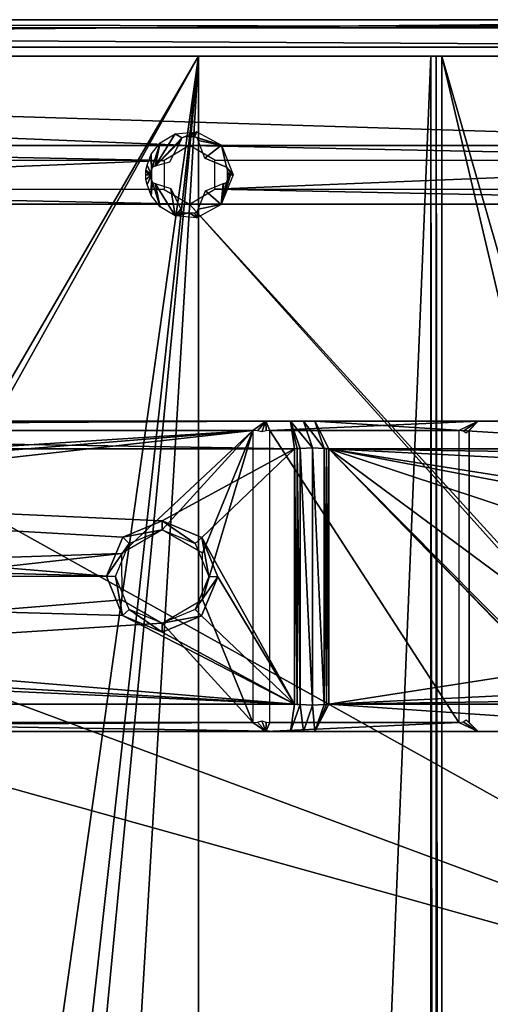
# Model space of a CAD drawing. Header units: millimetres. Extents: x -108 to 112, y -157 to 157.
# Tile 117 of 118: x 32 to 58, y 103 to 157. Entities that reach past the tile are written whole.
import ezdxf

# ---------------------------------------------------------------- set-up
doc = ezdxf.new("R2010")
doc.units = ezdxf.units.MM
doc.header["$LTSCALE"] = 33.374815
for name, color, linetype in [('10', 7, 'CONTINUOUS'), ('13', 7, 'CONTINUOUS'), ('198', 7, 'CONTINUOUS'), ('2', 7, 'CONTINUOUS'), ('212', 7, 'CONTINUOUS'), ('213', 7, 'CONTINUOUS'), ('217', 7, 'CONTINUOUS'), ('276', 7, 'CONTINUOUS'), ('278', 7, 'CONTINUOUS'), ('280', 7, 'CONTINUOUS'), ('281', 7, 'CONTINUOUS'), ('282', 7, 'CONTINUOUS'), ('283', 7, 'CONTINUOUS'), ('284', 7, 'CONTINUOUS'), ('290', 7, 'CONTINUOUS'), ('305', 7, 'CONTINUOUS'), ('306', 7, 'CONTINUOUS'), ('307', 7, 'CONTINUOUS'), ('313', 7, 'CONTINUOUS'), ('314', 7, 'CONTINUOUS'), ('315', 7, 'CONTINUOUS'), ('316', 7, 'CONTINUOUS'), ('317', 7, 'CONTINUOUS'), ('318', 7, 'CONTINUOUS'), ('319', 7, 'CONTINUOUS'), ('320', 7, 'CONTINUOUS'), ('327', 7, 'CONTINUOUS'), ('332', 7, 'CONTINUOUS'), ('333', 7, 'CONTINUOUS'), ('5', 7, 'CONTINUOUS'), ('6', 7, 'CONTINUOUS'), ('7', 7, 'CONTINUOUS'), ('915', 7, 'CONTINUOUS'), ('916', 7, 'CONTINUOUS')]:
    doc.layers.add(name, color=color, linetype=linetype)

msp = doc.modelspace()

# ---------------------------------------------------------------- linework, layer by layer
at = {"layer": '10', "color": 7, "linetype": 'CONTINUOUS'}
for points in [[(54.718, -155, 65.87), (55.018, -155, 65.967), (54.701, 155, 65.862), (54.718, -155, 65.87)], [(54.701, 155, 65.862), (55.018, -155, 65.967), (54.998, 155, 65.963), (54.701, 155, 65.862)], [(55.018, -155, 65.967), (55.329, -155, 66), (54.998, 155, 65.963), (55.018, -155, 65.967)], [(54.998, 155, 65.963), (55.329, -155, 66), (55.311, 155, 66), (54.998, 155, 65.963)]]:
    msp.add_3dface(points, dxfattribs=at)
at = {"layer": '13', "color": 7, "linetype": 'CONTINUOUS'}
for points in [[(-42.329, 155, 58.5), (42.329, 155, 58.5), (-77, 155, -64.5), (-42.329, 155, 58.5)], [(-77, 155, -64.5), (42.329, 155, 58.5), (55.329, 155, 64.5), (-77, 155, -64.5)], [(77, 155, -64.5), (-77, 155, -64.5), (55.329, 155, 64.5), (77, 155, -64.5)], [(88.5, 155, 64.5), (77, 155, -64.5), (55.329, 155, 64.5), (88.5, 155, 64.5)]]:
    msp.add_3dface(points, dxfattribs=at)
at = {"layer": '198', "color": 7, "linetype": 'CONTINUOUS'}
for points in [[(-90.498, 155.5, -68.5), (90.497, 155.5, -68.5), (83, 150.1, -68.5), (-90.498, 155.5, -68.5)], [(0, 150.1, -68.5), (-90.498, 155.5, -68.5), (41.5, 150.1, -68.5), (0, 150.1, -68.5)], [(41.5, 150.1, -68.5), (-90.498, 155.5, -68.5), (83, 150.1, -68.5), (41.5, 150.1, -68.5)], [(1.384, 149.302, -68.5), (0, 150.1, -68.5), (40.11, 149.291, -68.5), (1.384, 149.302, -68.5)], [(0, 150.1, -68.5), (41.5, 150.1, -68.5), (40.11, 149.291, -68.5), (0, 150.1, -68.5)], [(42.884, 149.302, -68.5), (41.5, 150.1, -68.5), (81.61, 149.291, -68.5), (42.884, 149.302, -68.5)], [(41.5, 150.1, -68.5), (83, 150.1, -68.5), (81.61, 149.291, -68.5), (41.5, 150.1, -68.5)], [(1.39, 147.709, -68.5), (1.384, 149.302, -68.5), (40.11, 149.291, -68.5), (1.39, 147.709, -68.5)], [(40.116, 147.698, -68.5), (1.39, 147.709, -68.5), (40.11, 149.291, -68.5), (40.116, 147.698, -68.5)], [(42.89, 147.709, -68.5), (42.884, 149.302, -68.5), (81.61, 149.291, -68.5), (42.89, 147.709, -68.5)], [(81.616, 147.698, -68.5), (42.89, 147.709, -68.5), (81.61, 149.291, -68.5), (81.616, 147.698, -68.5)], [(0, 146.9, -68.5), (1.39, 147.709, -68.5), (41.5, 146.9, -68.5), (0, 146.9, -68.5)], [(41.5, 146.9, -68.5), (1.39, 147.709, -68.5), (40.116, 147.698, -68.5), (41.5, 146.9, -68.5)], [(41.5, 146.9, -68.5), (42.89, 147.709, -68.5), (83, 146.9, -68.5), (41.5, 146.9, -68.5)], [(83, 146.9, -68.5), (42.89, 147.709, -68.5), (81.616, 147.698, -68.5), (83, 146.9, -68.5)], [(83, 100.6, -68.5), (-83, 100.6, -68.5), (-83, 146.9, -68.5), (83, 100.6, -68.5)], [(-41.5, 146.9, -68.5), (83, 100.6, -68.5), (-83, 146.9, -68.5), (-41.5, 146.9, -68.5)], [(0, 146.9, -68.5), (83, 100.6, -68.5), (-41.5, 146.9, -68.5), (0, 146.9, -68.5)], [(83, 100.6, -68.5), (0, 146.9, -68.5), (41.5, 146.9, -68.5), (83, 100.6, -68.5)], [(84.384, 99.802, -68.5), (83, 100.6, -68.5), (41.5, 146.9, -68.5), (84.384, 99.802, -68.5)], [(84.384, 99.802, -68.5), (41.5, 146.9, -68.5), (83, 146.9, -68.5), (84.384, 99.802, -68.5)]]:
    msp.add_3dface(points, dxfattribs=at)
at = {"layer": '2', "color": 7, "linetype": 'CONTINUOUS'}
for points in [[(-42, 155, 60), (42, 155, 60), (-42.019, 155, 58.5), (-42, 155, 60)], [(-42.019, 155, 58.5), (42, 155, 60), (42, 155, 58.5), (-42.019, 155, 58.5)], [(42, 155, 60), (54.701, 155, 65.862), (42, 155, 58.5), (42, 155, 60)], [(42, 155, 58.5), (54.701, 155, 65.862), (42.312, 155, 58.533), (42, 155, 58.5)], [(42.312, 155, 58.533), (54.701, 155, 65.862), (42.612, 155, 58.63), (42.312, 155, 58.533)], [(54.701, 155, 65.862), (54.998, 155, 65.963), (42.612, 155, 58.63), (54.701, 155, 65.862)], [(54.998, 155, 65.963), (55.311, 155, 66), (42.612, 155, 58.63), (54.998, 155, 65.963)], [(42.612, 155, 58.63), (55.311, 155, 66), (55.329, 155, 64.5), (42.612, 155, 58.63)], [(55.329, 155, 64.5), (55.311, 155, 66), (88.5, 155, 66), (55.329, 155, 64.5)], [(88.5, 155, 64.5), (55.329, 155, 64.5), (88.5, 155, 66), (88.5, 155, 64.5)]]:
    msp.add_3dface(points, dxfattribs=at)
at = {"layer": '212', "color": 7, "linetype": 'CONTINUOUS'}
for points in [[(90.498, 157, -58.5), (-90.498, 157, -65.5), (-90.498, 157, -58.5), (90.498, 157, -58.5)], [(-90.498, 157, -65.5), (90.498, 157, -58.5), (-90.495, 157, -67), (-90.498, 157, -65.5)], [(90.495, 157, -67), (-90.495, 157, -67), (90.497, 157, -65.5), (90.495, 157, -67)], [(90.498, 157, -58.5), (90.497, 157, -65.5), (-90.495, 157, -67), (90.498, 157, -58.5)]]:
    msp.add_3dface(points, dxfattribs=at)
at = {"layer": '213', "color": 7, "linetype": 'CONTINUOUS'}
for points in [[(-90.495, 157, -67), (90.495, 157, -67), (90.495, 156.561, -68.061), (-90.495, 157, -67)], [(-90.495, 156.561, -68.061), (-90.495, 157, -67), (90.495, 156.561, -68.061), (-90.495, 156.561, -68.061)], [(90.497, 155.5, -68.5), (-90.498, 155.5, -68.5), (-90.495, 156.561, -68.061), (90.497, 155.5, -68.5)], [(90.497, 155.5, -68.5), (-90.495, 156.561, -68.061), (90.495, 156.561, -68.061), (90.497, 155.5, -68.5)]]:
    msp.add_3dface(points, dxfattribs=at)
at = {"layer": '217', "color": 7, "linetype": 'CONTINUOUS'}
for points in [[(92, 157, -58.5), (90.498, 157, -58.5), (-90.5, 155.5, -58.5), (92, 157, -58.5)], [(90.5, 155.5, -58.5), (92, 157, -58.5), (-90.5, 155.5, -58.5), (90.5, 155.5, -58.5)], [(90.498, 157, -58.5), (-90.498, 157, -58.5), (-90.5, 155.5, -58.5), (90.498, 157, -58.5)]]:
    msp.add_3dface(points, dxfattribs=at)
at = {"layer": '276', "color": 7, "linetype": 'CONTINUOUS'}
for points in [[(-45.669, 135, 91.5), (-47.03, 135, 97.5), (47.03, 135, 97.5), (-45.669, 135, 91.5)], [(45.669, 135, 91.5), (-45.669, 135, 91.5), (47.03, 135, 97.5), (45.669, 135, 91.5)], [(57.3, 135, 82.195), (45.669, 135, 91.5), (48.355, 135, 97.035), (57.3, 135, 82.195)], [(48.355, 135, 97.035), (45.669, 135, 91.5), (47.733, 135, 97.382), (48.355, 135, 97.035)], [(47.733, 135, 97.382), (45.669, 135, 91.5), (47.03, 135, 97.5), (47.733, 135, 97.382)], [(71.004, 135, 78.916), (57.3, 135, 82.195), (48.355, 135, 97.035), (71.004, 135, 78.916)], [(57.3, 135, 66), (57.3, 135, 82.195), (71.004, 135, 78.916), (57.3, 135, 66)], [(71.8, 135, 66), (57.3, 135, 66), (71.8, 135, 77.26), (71.8, 135, 66)], [(71.8, 135, 77.26), (57.3, 135, 66), (71.597, 135, 78.181), (71.8, 135, 77.26)], [(71.597, 135, 78.181), (57.3, 135, 66), (71.004, 135, 78.916), (71.597, 135, 78.181)]]:
    msp.add_3dface(points, dxfattribs=at)
at = {"layer": '278', "color": 7, "linetype": 'CONTINUOUS'}
for points in [[(-47.03, 135, 97.5), (-47.248, 133.5, 99), (47.248, 133.5, 99), (-47.03, 135, 97.5)], [(47.03, 135, 97.5), (-47.03, 135, 97.5), (47.248, 133.5, 99), (47.03, 135, 97.5)], [(47.551, 133.515, 98.985), (47.03, 135, 97.5), (47.399, 133.504, 98.996), (47.551, 133.515, 98.985)], [(47.399, 133.504, 98.996), (47.03, 135, 97.5), (47.248, 133.5, 99), (47.399, 133.504, 98.996)]]:
    msp.add_3dface(points, dxfattribs=at)
at = {"layer": '280', "color": 7, "linetype": 'CONTINUOUS'}
for points in [[(47.248, 119.5, 99), (-47.248, 119.5, 99), (47.03, 118, 97.5), (47.248, 119.5, 99)], [(47.03, 118, 97.5), (-47.248, 119.5, 99), (-47.03, 118, 97.5), (47.03, 118, 97.5)], [(47.551, 119.485, 98.985), (47.248, 119.5, 99), (47.03, 118, 97.5), (47.551, 119.485, 98.985)], [(47.399, 119.496, 98.996), (47.248, 119.5, 99), (47.551, 119.485, 98.985), (47.399, 119.496, 98.996)]]:
    msp.add_3dface(points, dxfattribs=at)
at = {"layer": '281', "color": 7, "linetype": 'CONTINUOUS'}
for points in [[(47.248, 133.5, 99), (-47.248, 133.5, 99), (40, 129.55, 99), (47.248, 133.5, 99)], [(-47.248, 133.5, 99), (-37.831, 128.644, 99), (36.951, 126.512, 99), (-47.248, 133.5, 99)], [(40, 129.55, 99), (-47.248, 133.5, 99), (37.844, 128.657, 99), (40, 129.55, 99)], [(37.844, 128.657, 99), (-47.248, 133.5, 99), (36.951, 126.512, 99), (37.844, 128.657, 99)], [(47.248, 133.5, 99), (40, 129.55, 99), (42.169, 128.644, 99), (47.248, 133.5, 99)], [(47.248, 119.5, 99), (47.248, 133.5, 99), (42.169, 128.644, 99), (47.248, 119.5, 99)], [(-37.831, 128.644, 99), (-36.951, 126.488, 99), (36.951, 126.512, 99), (-37.831, 128.644, 99)], [(43.049, 126.488, 99), (47.248, 119.5, 99), (42.169, 128.644, 99), (43.049, 126.488, 99)], [(-37.844, 124.343, 99), (47.248, 119.5, 99), (-36.951, 126.488, 99), (-37.844, 124.343, 99)], [(36.951, 126.512, 99), (-36.951, 126.488, 99), (37.831, 124.356, 99), (36.951, 126.512, 99)], [(-36.951, 126.488, 99), (47.248, 119.5, 99), (37.831, 124.356, 99), (-36.951, 126.488, 99)], [(42.156, 124.343, 99), (47.248, 119.5, 99), (43.049, 126.488, 99), (42.156, 124.343, 99)], [(-40, 123.45, 99), (47.248, 119.5, 99), (-37.844, 124.343, 99), (-40, 123.45, 99)], [(37.831, 124.356, 99), (47.248, 119.5, 99), (40, 123.45, 99), (37.831, 124.356, 99)], [(40, 123.45, 99), (47.248, 119.5, 99), (42.156, 124.343, 99), (40, 123.45, 99)], [(-47.248, 119.5, 99), (47.248, 119.5, 99), (-40, 123.45, 99), (-47.248, 119.5, 99)]]:
    msp.add_3dface(points, dxfattribs=at)
at = {"layer": '282', "color": 7, "linetype": 'CONTINUOUS'}
for points in [[(47.399, 133.504, 98.996), (47.248, 133.5, 99), (47.399, 119.496, 98.996), (47.399, 133.504, 98.996)], [(47.248, 133.5, 99), (47.248, 119.5, 99), (47.399, 119.496, 98.996), (47.248, 133.5, 99)], [(47.551, 133.515, 98.985), (47.399, 133.504, 98.996), (47.551, 119.485, 98.985), (47.551, 133.515, 98.985)], [(47.399, 133.504, 98.996), (47.399, 119.496, 98.996), (47.551, 119.485, 98.985), (47.399, 133.504, 98.996)], [(48.241, 133.551, 98.831), (47.551, 133.515, 98.985), (48.241, 119.449, 98.831), (48.241, 133.551, 98.831)], [(47.551, 133.515, 98.985), (47.551, 119.485, 98.985), (48.241, 119.449, 98.831), (47.551, 133.515, 98.985)], [(48.876, 133.515, 98.52), (48.241, 133.551, 98.831), (48.876, 119.485, 98.52), (48.876, 133.515, 98.52)], [(48.876, 119.485, 98.52), (48.241, 133.551, 98.831), (48.241, 119.449, 98.831), (48.876, 119.485, 98.52)], [(49.001, 133.504, 98.434), (48.876, 133.515, 98.52), (49.001, 119.496, 98.434), (49.001, 133.504, 98.434)], [(49.001, 119.496, 98.434), (48.876, 133.515, 98.52), (48.876, 119.485, 98.52), (49.001, 119.496, 98.434)], [(49.122, 133.5, 98.343), (49.001, 133.504, 98.434), (49.122, 119.5, 98.343), (49.122, 133.5, 98.343)], [(49.122, 119.5, 98.343), (49.001, 133.504, 98.434), (49.001, 119.496, 98.434), (49.122, 119.5, 98.343)]]:
    msp.add_3dface(points, dxfattribs=at)
at = {"layer": '283', "color": 7, "linetype": 'CONTINUOUS'}
for points in [[(47.733, 135, 97.382), (47.03, 135, 97.5), (48.241, 133.551, 98.831), (47.733, 135, 97.382)], [(47.03, 135, 97.5), (47.551, 133.515, 98.985), (48.241, 133.551, 98.831), (47.03, 135, 97.5)], [(48.355, 135, 97.035), (47.733, 135, 97.382), (48.876, 133.515, 98.52), (48.355, 135, 97.035)], [(47.733, 135, 97.382), (48.241, 133.551, 98.831), (48.876, 133.515, 98.52), (47.733, 135, 97.382)]]:
    msp.add_3dface(points, dxfattribs=at)
at = {"layer": '284', "color": 7, "linetype": 'CONTINUOUS'}
for points in [[(71.004, 135, 78.916), (48.355, 135, 97.035), (72.174, 133.5, 79.901), (71.004, 135, 78.916)], [(48.355, 135, 97.035), (48.876, 133.515, 98.52), (49.122, 133.5, 98.343), (48.355, 135, 97.035)], [(48.355, 135, 97.035), (49.122, 133.5, 98.343), (72.174, 133.5, 79.901), (48.355, 135, 97.035)], [(48.876, 133.515, 98.52), (49.001, 133.504, 98.434), (49.122, 133.5, 98.343), (48.876, 133.515, 98.52)]]:
    msp.add_3dface(points, dxfattribs=at)
at = {"layer": '290', "color": 7, "linetype": 'CONTINUOUS'}
for points in [[(47.03, 118, 97.5), (-47.03, 118, 97.5), (45.669, 118, 91.5), (47.03, 118, 97.5)], [(45.669, 118, 91.5), (-47.03, 118, 97.5), (-45.669, 118, 91.5), (45.669, 118, 91.5)], [(57.3, 118, 82.195), (47.03, 118, 97.5), (45.669, 118, 91.5), (57.3, 118, 82.195)], [(47.733, 118, 97.382), (47.03, 118, 97.5), (57.3, 118, 82.195), (47.733, 118, 97.382)], [(48.355, 118, 97.035), (47.733, 118, 97.382), (57.3, 118, 82.195), (48.355, 118, 97.035)], [(71.004, 118, 78.916), (48.355, 118, 97.035), (57.3, 118, 82.195), (71.004, 118, 78.916)], [(71.8, 118, 66), (71.004, 118, 78.916), (57.3, 118, 82.195), (71.8, 118, 66)], [(57.3, 118, 66), (71.8, 118, 66), (57.3, 118, 82.195), (57.3, 118, 66)]]:
    msp.add_3dface(points, dxfattribs=at)
at = {"layer": '305', "color": 7, "linetype": 'CONTINUOUS'}
for points in [[(47.551, 119.485, 98.985), (47.03, 118, 97.5), (47.733, 118, 97.382), (47.551, 119.485, 98.985)], [(48.241, 119.449, 98.831), (47.551, 119.485, 98.985), (47.733, 118, 97.382), (48.241, 119.449, 98.831)], [(48.241, 119.449, 98.831), (47.733, 118, 97.382), (48.355, 118, 97.035), (48.241, 119.449, 98.831)], [(48.876, 119.485, 98.52), (48.241, 119.449, 98.831), (48.355, 118, 97.035), (48.876, 119.485, 98.52)]]:
    msp.add_3dface(points, dxfattribs=at)
at = {"layer": '306', "color": 7, "linetype": 'CONTINUOUS'}
for points in [[(49.122, 119.5, 98.343), (49.001, 119.496, 98.434), (48.355, 118, 97.035), (49.122, 119.5, 98.343)], [(49.122, 119.5, 98.343), (48.355, 118, 97.035), (71.004, 118, 78.916), (49.122, 119.5, 98.343)], [(49.001, 119.496, 98.434), (48.876, 119.485, 98.52), (48.355, 118, 97.035), (49.001, 119.496, 98.434)], [(72.174, 119.5, 79.901), (49.122, 119.5, 98.343), (71.004, 118, 78.916), (72.174, 119.5, 79.901)]]:
    msp.add_3dface(points, dxfattribs=at)
at = {"layer": '307', "color": 7, "linetype": 'CONTINUOUS'}
for points in [[(49.122, 133.5, 98.343), (49.122, 119.5, 98.343), (60.942, 121.356, 88.887), (49.122, 133.5, 98.343)], [(72.174, 133.5, 79.901), (49.122, 133.5, 98.343), (65.295, 133.25, 85.404), (72.174, 133.5, 79.901)], [(58.562, 126.5, 90.79), (49.122, 133.5, 98.343), (59.571, 122.95, 89.983), (58.562, 126.5, 90.79)], [(49.122, 133.5, 98.343), (58.562, 126.5, 90.79), (59.569, 130.046, 89.985), (49.122, 133.5, 98.343)], [(59.571, 122.95, 89.983), (49.122, 133.5, 98.343), (60.585, 121.682, 89.172), (59.571, 122.95, 89.983)], [(60.585, 121.682, 89.172), (49.122, 133.5, 98.343), (60.942, 121.356, 88.887), (60.585, 121.682, 89.172)], [(65.295, 133.25, 85.404), (49.122, 133.5, 98.343), (62.903, 132.805, 87.318), (65.295, 133.25, 85.404)], [(62.903, 132.805, 87.318), (49.122, 133.5, 98.343), (60.929, 131.633, 88.897), (62.903, 132.805, 87.318)], [(60.929, 131.633, 88.897), (49.122, 133.5, 98.343), (60.587, 131.32, 89.17), (60.929, 131.633, 88.897)], [(60.587, 131.32, 89.17), (49.122, 133.5, 98.343), (59.569, 130.046, 89.985), (60.587, 131.32, 89.17)], [(60.942, 121.356, 88.887), (49.122, 119.5, 98.343), (62.927, 120.185, 87.298), (60.942, 121.356, 88.887)], [(62.927, 120.185, 87.298), (49.122, 119.5, 98.343), (65.321, 119.75, 85.383), (62.927, 120.185, 87.298)], [(49.122, 119.5, 98.343), (72.174, 119.5, 79.901), (65.321, 119.75, 85.383), (49.122, 119.5, 98.343)]]:
    msp.add_3dface(points, dxfattribs=at)
at = {"layer": '313', "color": 7, "linetype": 'CONTINUOUS'}
for points in [[(56.763, 118.537, 81.564), (57.3, 118, 82.195), (56.652, 118.648, 81.884), (56.763, 118.537, 81.564)], [(56.8, 118.5, 81.234), (57.3, 118, 82.195), (56.763, 118.537, 81.564), (56.8, 118.5, 81.234)], [(57.3, 118, 66), (57.3, 118, 82.195), (56.8, 118.5, 66), (57.3, 118, 66)], [(56.8, 118.5, 66), (57.3, 118, 82.195), (56.8, 118.5, 81.234), (56.8, 118.5, 66)]]:
    msp.add_3dface(points, dxfattribs=at)
at = {"layer": '314', "color": 7, "linetype": 'CONTINUOUS'}
for points in [[(56.8, 118.5, 66), (56.8, 118.5, 81.234), (56.8, 134.5, 81.234), (56.8, 118.5, 66)], [(56.8, 118.5, 66), (56.8, 134.5, 81.234), (56.8, 134.5, 66), (56.8, 118.5, 66)]]:
    msp.add_3dface(points, dxfattribs=at)
at = {"layer": '315', "color": 7, "linetype": 'CONTINUOUS'}
for points in [[(56.652, 134.352, 81.884), (57.3, 135, 82.195), (56.763, 134.463, 81.564), (56.652, 134.352, 81.884)], [(57.3, 135, 82.195), (56.8, 134.5, 81.234), (56.763, 134.463, 81.564), (57.3, 135, 82.195)], [(57.3, 135, 82.195), (57.3, 135, 66), (56.8, 134.5, 81.234), (57.3, 135, 82.195)], [(56.8, 134.5, 81.234), (57.3, 135, 66), (56.8, 134.5, 66), (56.8, 134.5, 81.234)]]:
    msp.add_3dface(points, dxfattribs=at)
at = {"layer": '316', "color": 7, "linetype": 'CONTINUOUS'}
for points in [[(45.464, 134.415, 90.915), (45.669, 135, 91.5), (45.696, 134.479, 90.811), (45.464, 134.415, 90.915)], [(45.669, 135, 91.5), (57.3, 135, 82.195), (45.905, 134.5, 90.671), (45.669, 135, 91.5)], [(45.669, 135, 91.5), (45.905, 134.5, 90.671), (45.696, 134.479, 90.811), (45.669, 135, 91.5)], [(45.905, 134.5, 90.671), (57.3, 135, 82.195), (56.237, 134.5, 82.405), (45.905, 134.5, 90.671)], [(56.237, 134.5, 82.405), (57.3, 135, 82.195), (56.472, 134.463, 82.171), (56.237, 134.5, 82.405)], [(57.3, 135, 82.195), (56.652, 134.352, 81.884), (56.472, 134.463, 82.171), (57.3, 135, 82.195)]]:
    msp.add_3dface(points, dxfattribs=at)
at = {"layer": '317', "color": 7, "linetype": 'CONTINUOUS'}
for points in [[(45.905, 134.5, 90.671), (56.237, 134.5, 82.405), (56.237, 118.5, 82.405), (45.905, 134.5, 90.671)], [(45.905, 118.5, 90.671), (45.905, 134.5, 90.671), (56.237, 118.5, 82.405), (45.905, 118.5, 90.671)]]:
    msp.add_3dface(points, dxfattribs=at)
at = {"layer": '318', "color": 7, "linetype": 'CONTINUOUS'}
for points in [[(45.696, 118.521, 90.811), (45.669, 118, 91.5), (45.464, 118.585, 90.915), (45.696, 118.521, 90.811)], [(45.905, 118.5, 90.671), (45.669, 118, 91.5), (45.696, 118.521, 90.811), (45.905, 118.5, 90.671)], [(57.3, 118, 82.195), (45.669, 118, 91.5), (56.237, 118.5, 82.405), (57.3, 118, 82.195)], [(45.669, 118, 91.5), (45.905, 118.5, 90.671), (56.237, 118.5, 82.405), (45.669, 118, 91.5)], [(57.3, 118, 82.195), (56.237, 118.5, 82.405), (56.471, 118.537, 82.171), (57.3, 118, 82.195)], [(56.652, 118.648, 81.884), (57.3, 118, 82.195), (56.471, 118.537, 82.171), (56.652, 118.648, 81.884)]]:
    msp.add_3dface(points, dxfattribs=at)
at = {"layer": '319', "color": 7, "linetype": 'CONTINUOUS'}
for points in [[(45.669, 118, 91.5), (-45.669, 118, 91.5), (44.968, 118.5, 91), (45.669, 118, 91.5)], [(44.968, 118.5, 91), (-45.669, 118, 91.5), (-44.968, 118.5, 91), (44.968, 118.5, 91)], [(45.218, 118.521, 90.979), (45.669, 118, 91.5), (44.968, 118.5, 91), (45.218, 118.521, 90.979)], [(45.464, 118.585, 90.915), (45.669, 118, 91.5), (45.218, 118.521, 90.979), (45.464, 118.585, 90.915)]]:
    msp.add_3dface(points, dxfattribs=at)
at = {"layer": '320', "color": 7, "linetype": 'CONTINUOUS'}
for points in [[(-44.968, 134.5, 91), (44.968, 134.5, 91), (-40, 129.05, 91), (-44.968, 134.5, 91)], [(-40, 129.05, 91), (44.968, 134.5, 91), (-37.796, 127.782, 91), (-40, 129.05, 91)], [(-37.796, 127.782, 91), (44.968, 134.5, 91), (-37.785, 125.236, 91), (-37.796, 127.782, 91)], [(-37.785, 125.236, 91), (44.968, 134.5, 91), (37.785, 127.764, 91), (-37.785, 125.236, 91)], [(37.785, 127.764, 91), (44.968, 134.5, 91), (40, 129.05, 91), (37.785, 127.764, 91)], [(40, 129.05, 91), (44.968, 134.5, 91), (42.204, 127.782, 91), (40, 129.05, 91)], [(42.204, 127.782, 91), (44.968, 134.5, 91), (42.215, 125.236, 91), (42.204, 127.782, 91)], [(44.968, 134.5, 91), (44.968, 118.5, 91), (42.215, 125.236, 91), (44.968, 134.5, 91)], [(-44.968, 118.5, 91), (-37.785, 125.236, 91), (37.785, 127.764, 91), (-44.968, 118.5, 91)], [(37.796, 125.218, 91), (-44.968, 118.5, 91), (37.785, 127.764, 91), (37.796, 125.218, 91)], [(40, 123.95, 91), (-44.968, 118.5, 91), (37.796, 125.218, 91), (40, 123.95, 91)], [(44.968, 118.5, 91), (40, 123.95, 91), (42.215, 125.236, 91), (44.968, 118.5, 91)], [(44.968, 118.5, 91), (-44.968, 118.5, 91), (40, 123.95, 91), (44.968, 118.5, 91)]]:
    msp.add_3dface(points, dxfattribs=at)
at = {"layer": '327', "color": 7, "linetype": 'CONTINUOUS'}
for points in [[(-45.669, 135, 91.5), (45.669, 135, 91.5), (-44.968, 134.5, 91), (-45.669, 135, 91.5)], [(45.669, 135, 91.5), (44.968, 134.5, 91), (-44.968, 134.5, 91), (45.669, 135, 91.5)], [(44.968, 134.5, 91), (45.669, 135, 91.5), (45.218, 134.479, 90.979), (44.968, 134.5, 91)], [(45.669, 135, 91.5), (45.464, 134.415, 90.915), (45.218, 134.479, 90.979), (45.669, 135, 91.5)]]:
    msp.add_3dface(points, dxfattribs=at)
at = {"layer": '332', "color": 7, "linetype": 'CONTINUOUS'}
for points in [[(40, 129.55, 99), (37.844, 128.657, 99), (40, 129.05, 98.5), (40, 129.55, 99)], [(40, 129.05, 98.5), (37.844, 128.657, 99), (38.197, 128.303, 98.5), (40, 129.05, 98.5)], [(37.844, 128.657, 99), (36.951, 126.512, 99), (38.197, 128.303, 98.5), (37.844, 128.657, 99)], [(38.197, 128.303, 98.5), (36.951, 126.512, 99), (37.45, 126.5, 98.5), (38.197, 128.303, 98.5)], [(36.951, 126.512, 99), (37.831, 124.356, 99), (37.45, 126.5, 98.5), (36.951, 126.512, 99)], [(37.45, 126.5, 98.5), (37.831, 124.356, 99), (38.197, 124.697, 98.5), (37.45, 126.5, 98.5)], [(37.831, 124.356, 99), (40, 123.45, 99), (38.197, 124.697, 98.5), (37.831, 124.356, 99)], [(38.197, 124.697, 98.5), (40, 123.45, 99), (40, 123.95, 98.5), (38.197, 124.697, 98.5)]]:
    msp.add_3dface(points, dxfattribs=at)
at = {"layer": '333', "color": 7, "linetype": 'CONTINUOUS'}
for points in [[(42.169, 128.644, 99), (40, 129.55, 99), (41.803, 128.303, 98.5), (42.169, 128.644, 99)], [(40, 129.55, 99), (40, 129.05, 98.5), (41.803, 128.303, 98.5), (40, 129.55, 99)], [(42.55, 126.5, 98.5), (42.169, 128.644, 99), (41.803, 128.303, 98.5), (42.55, 126.5, 98.5)], [(43.049, 126.488, 99), (42.169, 128.644, 99), (42.55, 126.5, 98.5), (43.049, 126.488, 99)], [(41.803, 124.697, 98.5), (43.049, 126.488, 99), (42.55, 126.5, 98.5), (41.803, 124.697, 98.5)], [(42.156, 124.343, 99), (43.049, 126.488, 99), (41.803, 124.697, 98.5), (42.156, 124.343, 99)], [(40, 123.95, 98.5), (42.156, 124.343, 99), (41.803, 124.697, 98.5), (40, 123.95, 98.5)], [(40, 123.45, 99), (42.156, 124.343, 99), (40, 123.95, 98.5), (40, 123.45, 99)]]:
    msp.add_3dface(points, dxfattribs=at)
at = {"layer": '5', "color": 7, "linetype": 'CONTINUOUS'}
for points in [[(42, 155, 60), (-42, 155, 60), (-28.535, 33.535, 60), (42, 155, 60)], [(-25, 35, 60), (42, 155, 60), (-28.535, 33.535, 60), (-25, 35, 60)], [(25, 35, 60), (42, 155, 60), (-25, 35, 60), (25, 35, 60)], [(28.535, 33.535, 60), (42, 155, 60), (25, 35, 60), (28.535, 33.535, 60)], [(30, 30, 60), (42, 155, 60), (28.535, 33.535, 60), (30, 30, 60)], [(42, -155, 60), (42, 155, 60), (30, -46, 60), (42, -155, 60)], [(30, -46, 60), (42, 155, 60), (30, 30, 60), (30, -46, 60)]]:
    msp.add_3dface(points, dxfattribs=at)
at = {"layer": '6', "color": 7, "linetype": 'CONTINUOUS'}
for points in [[(42, -155, 60), (54.718, -155, 65.87), (54.701, 155, 65.862), (42, -155, 60)], [(42, -155, 60), (54.701, 155, 65.862), (42, 155, 60), (42, -155, 60)]]:
    msp.add_3dface(points, dxfattribs=at)
at = {"layer": '7', "color": 7, "linetype": 'CONTINUOUS'}
for points in [[(55.311, 155, 66), (55.329, -155, 66), (62.001, 126.512, 66), (55.311, 155, 66)], [(88.5, 155, 66), (55.311, 155, 66), (62.88, 128.622, 66), (88.5, 155, 66)], [(62.88, 128.622, 66), (55.311, 155, 66), (62.001, 126.512, 66), (62.88, 128.622, 66)], [(62.001, 126.512, 66), (55.329, -155, 66), (62.867, 124.391, 66), (62.001, 126.512, 66)], [(62.867, 124.391, 66), (55.329, -155, 66), (65, 123.5, 66), (62.867, 124.391, 66)], [(55.329, -155, 66), (62.001, -126.488, 66), (65, 123.5, 66), (55.329, -155, 66)]]:
    msp.add_3dface(points, dxfattribs=at)
at = {"layer": '915', "color": 7, "linetype": 'CONTINUOUS'}
for points in [[(39.116, 148.5, -70.249), (39.412, 148.5, -70.308), (39.114, 148.237, -70.245), (39.116, 148.5, -70.249)], [(39.114, 148.237, -70.245), (39.412, 148.5, -70.308), (39.186, 147.965, -70.251), (39.114, 148.237, -70.245)], [(39.264, 148.5, -70.279), (39.412, 148.5, -70.308), (39.116, 148.5, -70.249), (39.264, 148.5, -70.279)], [(39.186, 147.965, -70.251), (39.412, 148.5, -70.308), (39.403, 147.366, -70.249), (39.186, 147.965, -70.251)], [(39.412, 148.5, -70.308), (39.412, 148.363, -70.307), (39.403, 147.366, -70.249), (39.412, 148.5, -70.308)], [(39.412, 148.363, -70.307), (39.412, 148.226, -70.304), (39.403, 147.366, -70.249), (39.412, 148.363, -70.307)], [(43.884, 148.5, -70.249), (43.239, 146.869, -70.249), (43.736, 148.5, -70.279), (43.884, 148.5, -70.249)], [(43.736, 148.5, -70.279), (43.239, 146.869, -70.249), (43.588, 148.226, -70.304), (43.736, 148.5, -70.279)], [(43.588, 148.5, -70.308), (43.736, 148.5, -70.279), (43.588, 148.226, -70.304), (43.588, 148.5, -70.308)], [(43.588, 148.363, -70.307), (43.588, 148.5, -70.308), (43.588, 148.226, -70.304), (43.588, 148.363, -70.307)], [(39.412, 148.226, -70.304), (39.476, 148.077, -70.311), (39.403, 147.366, -70.249), (39.412, 148.226, -70.304)], [(39.403, 147.366, -70.249), (39.476, 148.077, -70.311), (39.886, 146.746, -70.249), (39.403, 147.366, -70.249)], [(39.476, 148.077, -70.311), (39.62, 148.022, -70.334), (39.886, 146.746, -70.249), (39.476, 148.077, -70.311)], [(39.62, 148.022, -70.334), (40.481, 147.748, -70.43), (40.709, 146.251, -70.249), (39.62, 148.022, -70.334)], [(39.886, 146.746, -70.249), (39.62, 148.022, -70.334), (40.709, 146.251, -70.249), (39.886, 146.746, -70.249)], [(42.374, 147.622, -70.433), (43.338, 148.022, -70.341), (43.239, 146.869, -70.249), (42.374, 147.622, -70.433)], [(43.588, 148.226, -70.304), (43.239, 146.869, -70.249), (43.527, 148.081, -70.311), (43.588, 148.226, -70.304)], [(43.239, 146.869, -70.249), (43.38, 148.022, -70.334), (43.527, 148.081, -70.311), (43.239, 146.869, -70.249)], [(43.338, 148.022, -70.341), (43.38, 148.022, -70.334), (43.239, 146.869, -70.249), (43.338, 148.022, -70.341)], [(40.481, 147.748, -70.43), (41.022, 146.62, -70.334), (40.709, 146.251, -70.249), (40.481, 147.748, -70.43)], [(41.978, 146.62, -70.334), (42.374, 147.622, -70.433), (43.239, 146.869, -70.249), (41.978, 146.62, -70.334)], [(41.902, 146.15, -70.249), (41.978, 146.62, -70.334), (43.239, 146.869, -70.249), (41.902, 146.15, -70.249)], [(41.022, 146.62, -70.334), (41.079, 146.475, -70.311), (40.709, 146.251, -70.249), (41.022, 146.62, -70.334)], [(41.079, 146.475, -70.311), (41.226, 146.412, -70.304), (40.709, 146.251, -70.249), (41.079, 146.475, -70.311)], [(41.226, 146.412, -70.304), (41.495, 146.412, -70.308), (40.709, 146.251, -70.249), (41.226, 146.412, -70.304)], [(40.709, 146.251, -70.249), (41.495, 146.412, -70.308), (41.902, 146.15, -70.249), (40.709, 146.251, -70.249)], [(41.495, 146.412, -70.308), (41.774, 146.412, -70.304), (41.902, 146.15, -70.249), (41.495, 146.412, -70.308)], [(41.774, 146.412, -70.304), (41.919, 146.473, -70.311), (41.902, 146.15, -70.249), (41.774, 146.412, -70.304)], [(41.919, 146.473, -70.311), (41.978, 146.62, -70.334), (41.902, 146.15, -70.249), (41.919, 146.473, -70.311)]]:
    msp.add_3dface(points, dxfattribs=at)
at = {"layer": '916', "color": 7, "linetype": 'CONTINUOUS'}
for points in [[(41.08, 150.526, -70.311), (39.62, 148.978, -70.334), (40.71, 150.749, -70.249), (41.08, 150.526, -70.311)], [(40.71, 150.749, -70.249), (39.62, 148.978, -70.334), (39.886, 150.254, -70.249), (40.71, 150.749, -70.249)], [(41.022, 150.38, -70.334), (39.62, 148.978, -70.334), (41.08, 150.526, -70.311), (41.022, 150.38, -70.334)], [(41.902, 150.85, -70.249), (41.08, 150.526, -70.311), (40.71, 150.749, -70.249), (41.902, 150.85, -70.249)], [(41.226, 150.588, -70.304), (41.08, 150.526, -70.311), (41.902, 150.85, -70.249), (41.226, 150.588, -70.304)], [(41.495, 150.588, -70.308), (41.226, 150.588, -70.304), (41.902, 150.85, -70.249), (41.495, 150.588, -70.308)], [(41.774, 150.588, -70.304), (41.495, 150.588, -70.308), (41.902, 150.85, -70.249), (41.774, 150.588, -70.304)], [(43.242, 150.128, -70.249), (41.774, 150.588, -70.304), (41.902, 150.85, -70.249), (43.242, 150.128, -70.249)], [(41.919, 150.527, -70.311), (41.774, 150.588, -70.304), (43.242, 150.128, -70.249), (41.919, 150.527, -70.311)], [(41.978, 150.38, -70.334), (41.919, 150.527, -70.311), (43.242, 150.128, -70.249), (41.978, 150.38, -70.334)], [(39.886, 150.254, -70.249), (39.412, 148.774, -70.304), (39.403, 149.634, -70.249), (39.886, 150.254, -70.249)], [(39.472, 148.919, -70.311), (39.412, 148.774, -70.304), (39.886, 150.254, -70.249), (39.472, 148.919, -70.311)], [(39.62, 148.978, -70.334), (39.472, 148.919, -70.311), (39.886, 150.254, -70.249), (39.62, 148.978, -70.334)], [(40.402, 149.197, -70.426), (39.62, 148.978, -70.334), (41.022, 150.38, -70.334), (40.402, 149.197, -70.426)], [(42.346, 149.414, -70.432), (41.978, 150.38, -70.334), (43.242, 150.128, -70.249), (42.346, 149.414, -70.432)], [(43.529, 148.919, -70.311), (42.346, 149.414, -70.432), (43.242, 150.128, -70.249), (43.529, 148.919, -70.311)], [(43.884, 148.5, -70.249), (43.529, 148.919, -70.311), (43.242, 150.128, -70.249), (43.884, 148.5, -70.249)], [(39.403, 149.634, -70.249), (39.412, 148.5, -70.308), (39.186, 149.035, -70.251), (39.403, 149.634, -70.249)], [(39.412, 148.774, -70.304), (39.412, 148.5, -70.308), (39.403, 149.634, -70.249), (39.412, 148.774, -70.304)], [(43.359, 148.978, -70.338), (42.346, 149.414, -70.432), (43.529, 148.919, -70.311), (43.359, 148.978, -70.338)], [(39.186, 149.035, -70.251), (39.412, 148.5, -70.308), (39.114, 148.763, -70.245), (39.186, 149.035, -70.251)], [(43.529, 148.919, -70.311), (43.884, 148.5, -70.249), (43.588, 148.774, -70.304), (43.529, 148.919, -70.311)], [(39.412, 148.5, -70.308), (39.264, 148.5, -70.279), (39.114, 148.763, -70.245), (39.412, 148.5, -70.308)], [(39.264, 148.5, -70.279), (39.116, 148.5, -70.249), (39.114, 148.763, -70.245), (39.264, 148.5, -70.279)], [(39.412, 148.637, -70.307), (39.412, 148.5, -70.308), (39.412, 148.774, -70.304), (39.412, 148.637, -70.307)], [(43.588, 148.774, -70.304), (43.884, 148.5, -70.249), (43.588, 148.637, -70.307), (43.588, 148.774, -70.304)], [(43.884, 148.5, -70.249), (43.736, 148.5, -70.279), (43.588, 148.637, -70.307), (43.884, 148.5, -70.249)], [(43.736, 148.5, -70.279), (43.588, 148.5, -70.308), (43.588, 148.637, -70.307), (43.736, 148.5, -70.279)]]:
    msp.add_3dface(points, dxfattribs=at)

doc.saveas('drawing.dxf')
